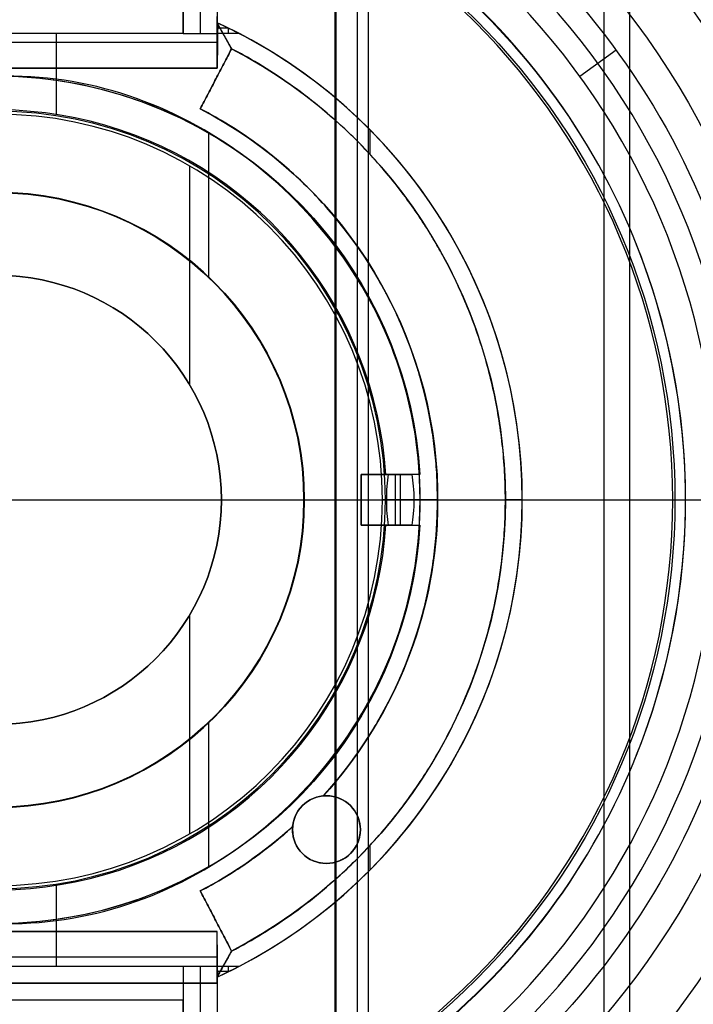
# Model space of a CAD drawing. Header units: millimetres. Extents: x -544 to 436, y -6221 to -5373.
# Tile 7 of 13: x -53 to -13, y -5721 to -5663. Entities that reach past the tile are written whole.
import ezdxf

# ---------------------------------------------------------------- set-up
doc = ezdxf.new("R2010")
doc.units = ezdxf.units.MM

msp = doc.modelspace()

# ---------------------------------------------------------------- linework, layer by layer
at = {"color": 7, "true_color": 0xffffff}
for p, q in [((-16.835, -5626.548, 43.5), (-16.835, -5755.825, 43.5)), ((-18.354, -5629.179, 40.5), (-18.354, -5753.194, 40.5)), ((-32.245, -5653.239, 105.1), (-32.245, -5729.134, 105.1)), ((-34.217, -5656.654, 200.6), (-34.217, -5725.719, 200.6)), ((-34.154, -5656.545, 199.6), (-34.154, -5725.827, 199.6)), ((-32.893, -5656.574, 51.1), (-32.893, -5725.799, 51.1)), ((-42.154, -5658.925, 236.443), (-42.154, -5663.686, 212.059)), ((-41.154, -5658.899, 236.559), (-41.154, -5664.556, 236.559)), ((-40.302, -5664.576, 220.559), (-41.154, -5663.044, 220.559)), ((-50.654, -5663.686, 212.059), (-50.654, -5668.454, 212.059)), ((-40.48, -5663.365, 215.754), (-41.134, -5663.365, 215.754)), ((-40.5, -5663.356, 215.864), (-40.5, -5663.686, 212.059)), ((-41.154, -5664.208, 240.559), (-67.154, -5664.208, 240.559)), ((-40.728, -5663.81, 223.059), (-40.728, -5663.81, 218.06)), ((-40.302, -5664.576, 217.059), (-42.149, -5668.124, 217.059)), ((-40.302, -5664.576, 223.059), (-40.302, -5664.576, 216.059)), ((-19.766, -5666.202, 52.515), (-17.619, -5664.642, 60.684)), ((-41.154, -5665.73, 220.559), (-67.154, -5665.73, 220.559)), ((-41.225, -5666.35, 218.059), (-41.225, -5666.35, 216.059)), ((-32.154, -5669.346, 223.059), (-32.154, -5670.79, 223.059)), ((-41.666, -5669.556, 108.234), (-41.666, -5678.059, 108.234)), ((-42.781, -5671.488, 144.2), (-42.781, -5684.396, 144.2)), ((-29.661, -5689.686, 215.059), (-32.654, -5689.686, 215.059)), ((-32.654, -5692.686, 214.059), (-32.654, -5689.686, 214.059)), ((-30.927, -5689.686, 218.041), (-30.927, -5689.686, 212.514)), ((-30.354, -5689.686, 213.659), (-30.354, -5692.686, 213.659)), ((-124.254, -5691.186, 2.959), (15.946, -5691.186, 2.959)), ((-124.254, -5691.186), (15.946, -5691.186)), ((-54.154, -5691.186, 40.5), (17.446, -5691.186, 40.5)), ((-54.154, -5691.186, 200.6), (-14.28, -5691.186, 200.6)), ((-40.908, -5691.186, 199.6), (-14.154, -5691.186, 199.6)), ((-40.908, -5691.186, 144.2), (-40.908, -5691.186, 199.6)), ((-40.908, -5691.186, 144.2), (-31.408, -5691.186, 144.2)), ((-36.035, -5691.186, 108.234), (-29.177, -5691.186, 108.234)), ((-36.035, -5691.186, 105.1), (-36.035, -5691.186, 108.234)), ((-36.035, -5691.186, 105.1), (-10.336, -5691.186, 105.1)), ((-36.016, -5691.186, 43.5), (-36.016, -5691.186, 51.1)), ((-36.016, -5691.186, 43.5), (20.484, -5691.186, 43.5)), ((-36.016, -5691.186, 51.1), (-13.526, -5691.186, 51.1)), ((-32.654, -5691.186, 216.059), (-32.654, -5691.186, 212.059)), ((-32.654, -5691.186, 212.059), (-23.154, -5691.186, 212.059)), ((-29.554, -5691.186, 215.259), (-31.154, -5691.186, 212.059)), ((-28.154, -5691.186, 218.059), (-30.654, -5691.186, 218.059)), ((-29.177, -5691.186, 108.234), (-29.177, -5691.186, 142.155)), ((-23.154, -5691.186, 223.059), (-24.154, -5691.186, 223.059)), ((-23.154, -5691.186, 212.059), (-23.154, -5691.186, 223.059)), ((-29.661, -5692.686, 215.059), (-32.654, -5692.686, 215.059)), ((-30.927, -5692.686, 212.514), (-30.927, -5692.686, 218.041)), ((-42.781, -5697.977, 144.2), (-42.781, -5710.885, 144.2)), ((-31.092, -5703.192, 216.059), (-31.092, -5703.192, 218.056)), ((-41.666, -5704.314, 108.234), (-41.666, -5712.817, 108.234)), ((-27.544, -5705.039, 223.059), (-27.544, -5705.039, 216.059)), ((-36.709, -5710.632, 216.059), (-36.709, -5710.632, 212.059)), ((-32.709, -5710.632, 216.059), (-32.709, -5710.632, 212.059)), ((-32.154, -5711.583, 223.059), (-32.154, -5713.027, 223.059)), ((-39.303, -5712.528, 216.059), (-39.303, -5712.528, 218.059)), ((-50.654, -5713.919, 212.059), (-50.654, -5718.686, 212.059)), ((-42.149, -5714.249, 217.059), (-40.302, -5717.797, 217.059)), ((-41.225, -5716.023, 218.059), (-41.225, -5716.023, 216.059)), ((-41.154, -5716.643, 220.559), (-67.154, -5716.643, 220.559)), ((-41.154, -5718.165, 240.559), (-67.154, -5718.165, 240.559)), ((-41.154, -5719.329, 220.559), (-40.302, -5717.797, 220.559)), ((-41.154, -5717.817, 236.559), (-41.154, -5723.471, 236.559)), ((-42.154, -5718.686, 212.059), (-42.154, -5726.091, 249.976)), ((-40.728, -5718.563, 223.059), (-40.728, -5718.563, 218.06)), ((-40.5, -5718.686, 212.059), (-40.5, -5719.017, 215.864)), ((-40.48, -5719.008, 215.754), (-41.134, -5719.008, 215.754)), ((-41.154, -5719.686, 259.559), (-67.154, -5719.686, 259.559)), ((-43.154, -5720.686, 235.059), (-65.154, -5720.686, 235.059)), ((-43.154, -5723.178, 235.059), (-43.154, -5720.686, 235.059))]:
    msp.add_line(p, q, dxfattribs=at)
for centre, radius, start, end in [((-54.154, -5691.186, 43.5), 74.638, 270, 90), ((-54.154, -5691.186, 22.269), 74.638, 270, 90), ((-54.154, -5691.186, 89.35), 73.242, 270, 90), ((-54.154, -5691.186, 20.25), 71.6, 270, 90), ((-54.154, -5691.186, 89.031), 71.211, 270, 90), ((-54.154, -5691.186), 70.1, 0, 180), ((-54.154, -5691.186, 46.475), 71.742, 0.00007, 67.5), ((-54.154, -5691.186, 245.658), 65, 270, 90), ((-54.154, -5691.186, 245.658), 64, 270, 90), ((-54.154, -5691.186, 67.1), 53.582, 270, 90), ((-54.154, -5691.186, 65.596), 53.582, 270, 90), ((-54.154, -5691.186, 67.1), 52.091, 270, 90), ((-54.154, -5691.186, 77.6), 52.091, 270, 90), ((-54.154, -5691.186, 105.1), 43.818, 270, 90), ((-54.154, -5691.186, 52.515), 42.506, 270, 90), ((-54.154, -5691.186, 200.6), 39.874, 270, 90), ((-54.154, -5691.186, 51.1), 40.628, 30, 60), ((-54.154, -5691.186, 223.059), 31, 294.79386, 65.20614), ((-54.154, -5691.186, 217.559), 31, 295.50814, 64.49186), ((-54.154, -5691.186, 212.059), 31, 297.48933, 62.51067), ((-54.154, -5691.186, 108.234), 24.977, 270, 90), ((-54.154, -5691.186, 125.195), 24.977, 270, 90), ((-54.154, -5691.186, 212.059), 23, 3.73934, 144.05867), ((-54.154, -5691.186, 144.208), 22.924, 270, 90), ((-54.154, -5691.186, 217.067), 26, 317.83487, 62.5), ((-54.154, -5691.186, 144.2), 22.746, 270, 90), ((-54.154, -5691.186, 43.5), 18.138, 270, 90), ((-54.154, -5691.186, 47.3), 18.138, 270, 90), ((-54.154, -5691.186, 105.1), 18.119, 270, 90), ((-54.154, -5691.186, 106.667), 18.119, 270, 90), ((-54.154, -5691.186, 51.1), 40.628, 338.09386, 21.90614), ((-54.154, -5691.186, 144.2), 13.246, 270, 90), ((-54.154, -5691.186, 171.9), 13.246, 270, 90), ((-54.154, -5691.186, 67.912), 70.942, 276.80187, 9.32333), ((-54.154, -5691.186, 68.662), 73.242, 274.03302, 7.2718), ((-54.154, -5691.186), 70.1, 180, 0), ((-54.154, -5691.186, 46.475), 71.742, 292.5, 359.99993), ((-54.154, -5691.186, 212.059), 23, 215.94133, 356.26066), ((-34.709, -5710.632, 212.059), 2, 90, 270), ((-34.709, -5710.632, 212.059), 2, 270, 90), ((-54.154, -5691.186, 217.059), 26, 297.5, 312.16513), ((-54.154, -5691.186, 51.1), 40.628, 300, 330)]:
    msp.add_arc(centre, radius, start, end, dxfattribs=at)
at = {"color": 7, "true_color": 0xffffff, "extrusion": (0, 0, -1)}
for centre, radius, start, end in [((54.154, -5691.186, -40.5), 71.6, 90, 270), ((54.154, -5691.186), 71.6, 90, 270), ((54.154, -5691.186, -89.35), 70.942, 90, 270), ((54.154, -5691.186, -46.475), 70.942, 90, 270), ((54.154, -5691.186, -2.959), 70.1, 0, 180), ((54.154, -5691.186, -1.48), 70.1, 0, 180), ((54.154, -5691.186, -259.6), 65, 90, 270), ((54.154, -5691.186, -259.6), 64, 90, 270), ((54.154, -5691.186, -88.1), 52.091, 90, 270), ((54.154, -5691.186, -62.1), 47.035, 90, 270), ((54.154, -5691.186, -199.6), 40, 90, 270), ((54.154, -5691.186, -218.059), 25, 32.68364, 176.56019), ((54.154, -5691.186, -223.059), 30, 117.5, 242.5), ((54.154, -5691.186, -219.559), 30, 117.5, 242.5), ((54.154, -5691.186, -51.1), 18.138, 90, 270), ((54.154, -5691.186, -108.234), 18.119, 90, 270), ((54.154, -5691.186, -199.6), 13.246, 90, 270), ((54.154, -5691.186, -2.959), 70.1, 180, 0), ((54.154, -5691.186, -1.48), 70.1, 180, 0), ((54.154, -5691.186, -218.059), 25, 183.43981, 327.31636), ((34.709, -5710.632, -215.059), 2, 270, 90), ((34.709, -5710.632, -218.059), 2, 4.98794, 85.01206), ((34.709, -5710.632, -216.059), 2, 85.01206, 90), ((34.709, -5710.632, -214.059), 2, 90, 270), ((54.154, -5691.186, -218.059), 26, 227.83487, 242.5)]:
    msp.add_arc(centre, radius, start, end, dxfattribs=at)
at = {"color": 7, "true_color": 0xffffff, "extrusion": (0.112476, -0.194813, -0.97437)}
for centre in [(-2890.147, 4791.772, 1035.554), (-2890.147, 4791.772, 1039.147)]:
    msp.add_arc(centre, 53.78, 300.94561, 59.05439, dxfattribs=at)
at = {"color": 7, "true_color": 0xffffff, "extrusion": (-0.112476, 0.194813, 0.97437)}
msp.add_arc((2890.147, 4791.772, -1041.054), 53.78, 120.94561, 239.05439, dxfattribs=at)
at = {"color": 7, "true_color": 0xffffff, "extrusion": (0.000749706, 0.00144, -0.999999)}
msp.add_arc((54, -5690.885, -226.254), 26.021, 117.50003, 176.70323, dxfattribs=at)
at = {"color": 7, "true_color": 0xffffff, "extrusion": (0, 1, 0)}
for centre, radius, start, end in [((30.654, 216.059, -5689.686), 2, 0, 90), ((30.654, 216.059, -5691.186), 2, 0, 90), ((39.154, 218.059, -5691.186), 10, 196.2602, 216.8699), ((30.654, 216.059, -5692.686), 2, 0, 90)]:
    msp.add_arc(centre, radius, start, end, dxfattribs=at)
at = {"color": 7, "true_color": 0xffffff, "extrusion": (-7.17402e-08, 1, 5.24613e-08)}
msp.add_arc((39.194, 218.065, -5689.686), 9.996, 215.42502, 216.92854, dxfattribs=at)
at = {"color": 7, "true_color": 0xffffff, "extrusion": (0, -1, 0)}
for centre, radius, start, end in [((-31.23, 142.155, 5691.186), 2.052, 0, 94.99119), ((-13.526, 53.053, 5691.186), 1.953, 270, 343.99299)]:
    msp.add_arc(centre, radius, start, end, dxfattribs=at)
at = {"color": 7, "true_color": 0xffffff, "extrusion": (0.002653, -0.002403, -0.999994)}
msp.add_arc((53.61, -5691.663, -204.434), 26.047, 183.32086, 222.16495, dxfattribs=at)
at = {"color": 7, "true_color": 0xffffff, "extrusion": (-7.08358e-08, -1, 5.17978e-08)}
msp.add_arc((-39.193, 218.065, 5692.686), 9.996, 323.07146, 324.57498, dxfattribs=at)
at = {"color": 7, "true_color": 0xffffff}
for points, degree in [([(-54.154, -5765.824, 1.038), (-44.345, -5765.923, 1.038), (-24.867, -5761.893, 1.038), (0.002, -5745.35, 1.038), (16.596, -5720.49, 1.038), (22.428, -5691.186, 1.038), (16.596, -5661.883, 1.038), (0.002, -5637.023, 1.038), (-24.867, -5620.48, 1.038), (-44.345, -5616.45, 1.038), (-54.154, -5616.549, 1.038)], 3), ([(-54.154, -5764.429, 47.975), (-44.528, -5764.525, 47.975), (-25.414, -5760.571, 47.975), (-1.011, -5744.337, 47.975), (15.273, -5719.942, 47.975), (20.996, -5691.186, 47.975), (15.273, -5662.431, 47.975), (-1.011, -5638.036, 47.975), (-25.414, -5621.802, 47.975), (-44.528, -5617.848, 47.975), (-54.154, -5617.944, 47.975)], 3), ([(-26.699, -5757.468, 46.475), (-18.035, -5753.849, 46.475), (-2.099, -5743.248, 46.475), (13.851, -5719.353, 46.475), (19.457, -5691.186, 46.475), (13.851, -5663.02, 46.475), (-2.099, -5639.124, 46.475), (-18.035, -5628.524, 46.475), (-26.699, -5624.905, 46.475)], 3), ([(-54.154, -5756.186, 231.716), (-45.611, -5756.272, 231.716), (-28.649, -5752.762, 231.716), (-6.991, -5738.356, 231.716), (7.46, -5716.706, 231.716), (12.539, -5691.186, 231.716), (7.46, -5665.667, 231.716), (-6.991, -5644.017, 231.716), (-28.649, -5629.611, 231.716), (-45.611, -5626.101, 231.716), (-54.154, -5626.186, 231.716)], 3), ([(-54.154, -5755.186, 231.716), (-45.743, -5755.271, 231.716), (-29.041, -5751.815, 231.716), (-7.717, -5737.63, 231.716), (6.512, -5716.313, 231.716), (11.513, -5691.186, 231.716), (6.512, -5666.06, 231.716), (-7.717, -5644.743, 231.716), (-29.041, -5630.558, 231.716), (-45.743, -5627.102, 231.716), (-54.154, -5627.186, 231.716)], 3), ([(-54.154, -5744.768, 64.091), (-46.084, -5744.885, 64.091), (-30.138, -5741.056, 64.091), (-10.825, -5725.75, 64.091), (-0.134, -5703.512, 64.091), (-0.134, -5678.861, 64.091), (-10.825, -5656.623, 64.091), (-30.138, -5641.317, 64.091), (-46.084, -5637.487, 64.091), (-54.154, -5637.604, 64.091)], 3), ([(-25.989, -5759.184), (-17.1, -5755.472), (-0.751, -5744.596), (15.612, -5720.082), (21.363, -5691.186), (15.612, -5662.291), (4.703, -5645.948), (-2.111, -5639.143)], 3), ([(-54.154, -5741.391, 103.064), (-46.592, -5741.501, 103.064), (-31.652, -5737.912, 103.064), (-13.556, -5723.571, 103.064), (-3.539, -5702.735, 103.064), (-3.539, -5679.638, 103.064), (-13.556, -5658.802, 103.064), (-31.652, -5644.46, 103.064), (-46.592, -5640.872, 103.064), (-54.154, -5640.982, 103.064)], 3), ([(-31.77, -5737.668, 62.1), (-24.832, -5734.29, 62.1), (-12.435, -5724.465, 62.1), (-2.141, -5703.054, 62.1), (-2.141, -5679.319, 62.1), (-12.435, -5657.908, 62.1), (-24.832, -5648.083, 62.1), (-31.77, -5644.705, 62.1)], 3), ([(-54.154, -5646.025, 60.689), (-46.174, -5645.848, 60.689), (-30.565, -5650.329, 60.689), (-13.201, -5667.53, 60.689), (-6.888, -5691.186, 60.689), (-13.201, -5714.843, 60.689), (-30.565, -5732.044, 60.689), (-46.174, -5736.525, 60.689), (-54.154, -5736.348, 60.689)], 3), ([(-33.84, -5726.372, 51.1), (-27.726, -5722.785, 51.1), (-17.312, -5712.469, 51.1), (-11.633, -5691.186, 51.1), (-17.312, -5669.904, 51.1), (-27.726, -5659.588, 51.1), (-33.84, -5656.001, 51.1)], 3), ([(-43.154, -5663.686, 212.059), (-43.154, -5658.925, 236.443)], 1), ([(-41.154, -5658.925, 236.443), (-41.154, -5663.686, 212.059)], 1), ([(-43.154, -5659.686, 258.059), (-43.154, -5663.686, 212.059)], 1), ([(-41.154, -5665.73, 223.059), (-41.154, -5662.686, 258.059)], 1), ([(-41.121, -5663.161, 218.061), (-41.154, -5663.044, 219.448)], 1), ([(-40.302, -5664.576, 223.059), (-41.154, -5663.044, 223.059)], 1), ([(-41.154, -5663.044, 223.059), (-41.154, -5663.044, 219.448)], 1), ([(-43.154, -5663.686, 212.059), (-65.154, -5663.686, 212.059)], 1), ([(-43.154, -5663.686, 212.059), (-41.154, -5663.686, 212.059)], 1), ([(-41.154, -5663.686, 212.059), (-41.121, -5663.161, 218.061)], 1), ([(-41.121, -5663.161, 218.061), (-41.154, -5665.73, 218.059)], 1), ([(-39.845, -5663.686, 212.059), (-41.154, -5663.686, 212.059)], 1), ([(-41.121, -5663.161, 218.061), (-40.302, -5664.576, 218.059)], 1), ([(-40.302, -5664.576, 218.059), (-42.149, -5668.124, 218.059)], 1), ([(-42.149, -5668.124, 216.059), (-40.302, -5664.576, 216.059)], 1), ([(-40.302, -5664.576, 218.059), (-40.302, -5664.576, 223.059)], 1), ([(-40.302, -5664.576, 216.059), (-40.302, -5664.576, 218.059)], 1), ([(-67.154, -5665.73, 218.059), (-41.154, -5665.73, 218.059)], 1), ([(-41.154, -5665.73, 223.059), (-67.154, -5665.73, 223.059)], 1), ([(-41.154, -5665.73, 218.059), (-41.154, -5665.73, 223.059)], 1), ([(-54.154, -5716.163, 142.155), (-48.788, -5716.348, 142.155), (-38.539, -5712.679, 142.155), (-28.772, -5699.459, 142.155), (-28.772, -5682.914, 142.155), (-38.539, -5669.693, 142.155), (-48.788, -5666.025, 142.155), (-54.154, -5666.21, 142.155)], 3), ([(-42.149, -5668.124, 216.059), (-42.149, -5668.124, 218.059)], 1), ([(-31.203, -5689.686, 212.059), (-32.654, -5689.686, 212.059)], 1), ([(-32.654, -5689.686, 212.059), (-32.654, -5689.686, 216.059)], 1), ([(-32.654, -5692.686, 216.059), (-32.654, -5689.686, 216.059)], 1), ([(-32.654, -5689.686, 212.059), (-32.654, -5692.686, 212.059)], 1), ([(-31.048, -5689.686, 212.271), (-29.672, -5689.686, 215.024)], 1), ([(-29.199, -5689.686, 218.059), (-30.654, -5689.686, 218.059)], 1), ([(-30.654, -5689.686, 218.059), (-30.654, -5692.686, 218.059)], 1), ([(-28.154, -5691.186, 218.059), (-28.186, -5689.709, 218.039)], 1), ([(-28.186, -5692.664, 218.039), (-28.154, -5691.186, 218.059)], 1), ([(-32.654, -5692.686, 212.059), (-32.654, -5692.686, 216.059)], 1), ([(-32.654, -5692.686, 212.059), (-31.203, -5692.686, 212.059)], 1), ([(-29.672, -5692.686, 215.024), (-31.048, -5692.686, 212.271)], 1), ([(-30.654, -5692.686, 218.059), (-29.199, -5692.686, 218.059)], 1), ([(-34.883, -5708.639, 218.059), (-34.883, -5708.639, 216.059)], 1), ([(-34.709, -5708.632, 212.059), (-34.709, -5708.632, 216.059)], 1), ([(-36.701, -5710.458, 216.059), (-36.701, -5710.458, 218.059)], 1), ([(-34.709, -5712.632, 216.059), (-34.709, -5712.632, 212.059)], 1), ([(-40.302, -5717.797, 216.059), (-42.149, -5714.249, 216.059)], 1), ([(-42.149, -5714.249, 216.059), (-42.149, -5714.249, 218.059)], 1), ([(-42.149, -5714.249, 218.059), (-40.302, -5717.797, 218.059)], 1), ([(-41.154, -5716.643, 218.059), (-67.154, -5716.643, 218.059)], 1), ([(-67.154, -5716.643, 223.059), (-41.154, -5716.643, 223.059)], 1), ([(-41.154, -5716.643, 223.059), (-41.154, -5716.643, 218.059)], 1), ([(-41.154, -5719.686, 258.059), (-41.154, -5716.643, 223.059)], 1), ([(-41.121, -5719.212, 218.061), (-41.154, -5716.643, 218.059)], 1), ([(-40.302, -5717.797, 223.059), (-41.154, -5719.329, 223.059)], 1), ([(-40.302, -5717.797, 218.059), (-41.121, -5719.212, 218.061)], 1), ([(-40.302, -5717.797, 218.059), (-40.302, -5717.797, 216.059)], 1), ([(-40.302, -5717.797, 223.059), (-40.302, -5717.797, 218.059)], 1), ([(-65.154, -5718.686, 212.059), (-43.154, -5718.686, 212.059)], 1), ([(-43.154, -5718.686, 212.059), (-43.154, -5722.686, 258.059)], 1), ([(-43.154, -5718.686, 212.059), (-43.154, -5726.091, 249.976)], 1), ([(-43.154, -5718.686, 212.059), (-41.154, -5718.686, 212.059)], 1), ([(-41.121, -5719.212, 218.061), (-41.154, -5718.686, 212.059)], 1), ([(-41.154, -5718.686, 212.059), (-39.845, -5718.686, 212.059)], 1), ([(-41.154, -5718.686, 212.059), (-41.154, -5726.091, 249.976)], 1), ([(-41.121, -5719.212, 218.061), (-41.154, -5719.329, 219.448)], 1), ([(-41.154, -5719.329, 223.059), (-41.154, -5719.329, 219.448)], 1), ([(-67.154, -5719.686, 258.059), (-41.154, -5719.686, 258.059)], 1), ([(-67.154, -5719.686, 261.059), (-41.154, -5719.686, 261.059)], 1), ([(-41.154, -5719.686, 261.059), (-41.154, -5719.686, 258.059)], 1), ([(-41.154, -5719.686, 261.059), (-41.154, -5745.686, 261.059)], 1)]:
    msp.add_open_spline(points, degree=degree, dxfattribs=at)
for points, weights, knots in [([(11.61, -5723.429, 83.889), (28.796, -5688.375, 78.864), (9.276, -5654.565, 69.851), (-11.116, -5619.246, 60.436), (-51.88, -5617.979, 55.477)], [0.861638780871, 0.819142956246, 1, 0.812581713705, 0.865016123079], [-162.369697, -162.369697, -162.369697, -82.939938, -82.939938, 0, 0, 0]), ([(-48.776, -5618.142, 48.146), (-10.11, -5620.989, 53.178), (9.276, -5654.565, 62.129), (29.815, -5690.14, 71.613), (10.169, -5726.215, 76.558)], [0.861164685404, 0.820167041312, 1, 0.811482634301, 0.865639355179], [-162.420204, -162.420204, -162.420204, -83.533367, -83.533367, 0, 0, 0]), ([(-54.154, -5762.631, 88.605), (17.29, -5762.631, 88.605), (17.29, -5691.186, 88.605), (17.29, -5619.742, 88.605), (-54.154, -5619.742, 88.605)], [1, 0.707106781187, 1, 0.707106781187, 1], [0, 0, 0, 111.431436, 111.431436, 222.862872, 222.862872, 222.862872]), ([(-54.154, -5620.244, 55.667), (-13.195, -5620.244, 60.395), (7.284, -5655.715, 69.851), (27.35, -5690.47, 79.116), (7.898, -5725.572, 83.889)], [0.868347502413, 0.807007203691, 1, 0.810165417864, 0.866408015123], [-164.867757, -164.867757, -164.867757, -81.6011, -81.6011, 0, 0, 0]), ([(6.167, -5728.526, 76.558), (28.495, -5692.455, 71.923), (7.284, -5655.715, 62.129), (-12.632, -5621.22, 52.933), (-52.453, -5620.264, 48.146)], [0.872072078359, 0.801476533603, 1, 0.811314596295, 0.865736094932], [-167.212828, -167.212828, -167.212828, -80.998221, -80.998221, 0, 0, 0]), ([(-54.154, -5749.2, 211.366), (3.859, -5749.2, 211.366), (3.859, -5691.186, 211.366), (3.859, -5633.173, 211.366), (-54.154, -5633.173, 211.366)], [0.894552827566, 0.632544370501, 0.894552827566, 0.632544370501, 0.894552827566], [0, 0, 0, 130, 130, 260, 260, 260]), ([(-54.154, -5748.449, 212.03), (3.108, -5748.449, 212.03), (3.108, -5691.186, 212.03), (3.108, -5633.924, 212.03), (-54.154, -5633.924, 212.03)], [0.895143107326, 0.632961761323, 0.895143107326, 0.632961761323, 0.895143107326], [0, 0, 0, 128, 128, 256, 256, 256])]:
    msp.add_rational_spline(points, weights, degree=2, knots=knots, dxfattribs=at)
for points, weights in [([(-41.154, -5663.044, 219.448), (-40.492, -5663.35, 215.931), (-39.845, -5663.686, 212.059)], [0.880652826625, 0.876976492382, 0.873798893]), ([(-14.28, -5691.186, 200.6), (9.846, -5691.186, 206.805), (9.846, -5691.186, 231.716)], [1, 0.790286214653, 1]), ([(-14.154, -5691.186, 199.6), (10.846, -5691.186, 205.928), (10.846, -5691.186, 231.716)], [1, 0.789105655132, 1]), ([(-41.154, -5719.329, 219.448), (-40.492, -5719.023, 215.931), (-39.845, -5718.686, 212.059)], [0.880652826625, 0.876976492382, 0.873798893])]:
    msp.add_rational_spline(points, weights, degree=2, dxfattribs=at)
for points, knots in [([(-40.302, -5717.797, 216.059), (-39.682, -5717.474, 216.059), (-39.075, -5717.131, 216.059), (-38.482, -5716.768, 216.059), (-37.849, -5716.38, 216.059), (-37.231, -5715.969, 216.059), (-36.631, -5715.537, 216.059), (-35.971, -5715.062, 216.059), (-35.331, -5714.561, 216.059), (-34.714, -5714.035, 216.059), (-33.984, -5713.415, 216.059), (-33.286, -5712.76, 216.059), (-32.621, -5712.074, 216.059), (-31.814, -5711.243, 216.059), (-31.055, -5710.364, 216.059), (-30.35, -5709.444, 216.059), (-30.019, -5709.013, 216.059), (-29.7, -5708.572, 216.059), (-29.392, -5708.123, 216.059), (-29.094, -5707.688, 216.059), (-28.808, -5707.244, 216.059), (-28.533, -5706.793, 216.059), (-28.5, -5706.739, 216.059), (-28.467, -5706.684, 216.059), (-28.435, -5706.63, 216.059), (-28.155, -5706.164, 216.059), (-27.887, -5705.69, 216.059), (-27.633, -5705.209, 216.059), (-27.379, -5704.728, 216.059), (-27.137, -5704.24, 216.059), (-26.91, -5703.746, 216.059), (-26.682, -5703.251, 216.059), (-26.467, -5702.751, 216.059), (-26.267, -5702.245, 216.059), (-26.066, -5701.739, 216.059), (-25.879, -5701.228, 216.059), (-25.707, -5700.712, 216.059), (-25.534, -5700.196, 216.059), (-25.375, -5699.675, 216.059), (-25.231, -5699.151, 216.059), (-25.086, -5698.626, 216.059), (-24.956, -5698.098, 216.059), (-24.84, -5697.566, 216.059), (-24.725, -5697.035, 216.059), (-24.623, -5696.5, 216.059), (-24.537, -5695.963, 216.059), (-24.45, -5695.426, 216.059), (-24.378, -5694.887, 216.059), (-24.321, -5694.346, 216.059), (-24.264, -5693.805, 216.059), (-24.221, -5693.263, 216.059), (-24.193, -5692.72, 216.059), (-24.175, -5692.364, 216.059), (-24.163, -5692.008, 216.059), (-24.158, -5691.653, 216.059), (-24.155, -5691.504, 216.059), (-24.154, -5691.355, 216.059), (-24.154, -5691.207, 216.059), (-24.154, -5691.126, 216.059), (-24.154, -5691.046, 216.059), (-24.155, -5690.965, 216.059), (-24.159, -5690.422, 216.059), (-24.178, -5689.879, 216.059), (-24.211, -5689.336, 216.059), (-24.245, -5688.794, 216.059), (-24.293, -5688.252, 216.059), (-24.356, -5687.712, 216.059), (-24.419, -5687.172, 216.059), (-24.497, -5686.633, 216.059), (-24.589, -5686.097, 216.059), (-24.681, -5685.562, 216.059), (-24.788, -5685.028, 216.059), (-24.909, -5684.498, 216.059), (-25.031, -5683.967, 216.059), (-25.166, -5683.44, 216.059), (-25.316, -5682.917, 216.059), (-25.466, -5682.394, 216.059), (-25.63, -5681.876, 216.059), (-25.809, -5681.361, 216.059), (-25.987, -5680.847, 216.059), (-26.179, -5680.338, 216.059), (-26.385, -5679.834, 216.059), (-26.591, -5679.331, 216.059), (-26.81, -5678.833, 216.059), (-27.043, -5678.341, 216.059), (-27.276, -5677.849, 216.059), (-27.523, -5677.364, 216.059), (-27.782, -5676.885, 216.059), (-27.959, -5676.559, 216.059), (-28.142, -5676.236, 216.059), (-28.331, -5675.916, 216.059), (-28.384, -5675.826, 216.059), (-28.438, -5675.737, 216.059), (-28.492, -5675.648, 216.059), (-28.529, -5675.587, 216.059), (-28.566, -5675.526, 216.059), (-28.603, -5675.465, 216.059), (-29.056, -5674.729, 216.059), (-29.541, -5674.013, 216.059), (-30.054, -5673.321, 216.059), (-30.689, -5672.464, 216.059), (-31.369, -5671.643, 216.059), (-32.09, -5670.859, 216.059), (-32.697, -5670.201, 216.059), (-33.333, -5669.57, 216.059), (-33.997, -5668.967, 216.059), (-34.583, -5668.435, 216.059), (-35.192, -5667.926, 216.059), (-35.82, -5667.441, 216.059), (-36.403, -5666.991, 216.059), (-37.003, -5666.562, 216.059), (-37.619, -5666.154, 216.059), (-38.19, -5665.778, 216.059), (-38.774, -5665.42, 216.059), (-39.371, -5665.081, 216.059), (-39.678, -5664.908, 216.059), (-39.988, -5664.739, 216.059), (-40.302, -5664.576, 216.059)], [-65.463418, -65.463418, -65.463418, -65.463418, -63.372488, -63.372488, -63.372488, -61.148519, -61.148519, -61.148519, -58.711653, -58.711653, -58.711653, -55.841188, -55.841188, -55.841188, -52.362414, -52.362414, -52.362414, -50.730298, -50.730298, -50.730298, -49.146231, -49.146231, -49.146231, -48.956267, -48.956267, -48.956267, -47.323908, -47.323908, -47.323908, -45.691365, -45.691365, -45.691365, -44.058727, -44.058727, -44.058727, -42.426088, -42.426088, -42.426088, -40.793538, -40.793538, -40.793538, -39.161169, -39.161169, -39.161169, -37.529074, -37.529074, -37.529074, -35.897345, -35.897345, -35.897345, -34.266076, -34.266076, -34.266076, -33.197697, -33.197697, -33.197697, -32.751767, -32.751767, -32.751767, -32.510432, -32.510432, -32.510432, -30.879891, -30.879891, -30.879891, -29.248792, -29.248792, -29.248792, -27.617227, -27.617227, -27.617227, -25.985291, -25.985291, -25.985291, -24.353108, -24.353108, -24.353108, -22.720679, -22.720679, -22.720679, -21.088104, -21.088104, -21.088104, -19.45548, -19.45548, -19.45548, -17.822907, -17.822907, -17.822907, -16.708526, -16.708526, -16.708526, -16.395651, -16.395651, -16.395651, -16.182299, -16.182299, -16.182299, -13.59117, -13.59117, -13.59117, -10.393787, -10.393787, -10.393787, -7.706222, -7.706222, -7.706222, -5.326581, -5.326581, -5.326581, -3.113952, -3.113952, -3.113952, -1.05886, -1.05886, -1.05886, 0, 0, 0, 0]), ([(-34.883, -5708.639, 216.059), (-34.607, -5708.335, 216.059), (-34.34, -5708.026, 216.059), (-34.081, -5707.712, 216.059), (-33.789, -5707.356, 216.059), (-33.507, -5706.994, 216.059), (-33.236, -5706.627, 216.059), (-32.957, -5706.25, 216.059), (-32.69, -5705.867, 216.059), (-32.434, -5705.478, 216.059), (-32.174, -5705.083, 216.059), (-31.926, -5704.682, 216.059), (-31.69, -5704.277, 216.059), (-31.447, -5703.86, 216.059), (-31.216, -5703.437, 216.059), (-30.998, -5703.01, 216.059), (-30.776, -5702.576, 216.059), (-30.568, -5702.137, 216.059), (-30.371, -5701.693, 216.059), (-30.173, -5701.243, 216.059), (-29.987, -5700.789, 216.059), (-29.815, -5700.33, 216.059), (-29.641, -5699.867, 216.059), (-29.481, -5699.4, 216.059), (-29.334, -5698.929, 216.059), (-29.186, -5698.456, 216.059), (-29.052, -5697.98, 216.059), (-28.932, -5697.499, 216.059), (-28.813, -5697.021, 216.059), (-28.706, -5696.54, 216.059), (-28.614, -5696.055, 216.059), (-28.523, -5695.575, 216.059), (-28.444, -5695.092, 216.059), (-28.38, -5694.606, 216.059), (-28.369, -5694.523, 216.059), (-28.358, -5694.44, 216.059), (-28.348, -5694.357, 216.059), (-28.338, -5694.273, 216.059), (-28.328, -5694.188, 216.059), (-28.318, -5694.103, 216.059), (-28.299, -5693.931, 216.059), (-28.281, -5693.758, 216.059), (-28.265, -5693.585, 216.059), (-28.231, -5693.216, 216.059), (-28.204, -5692.845, 216.059), (-28.186, -5692.474, 216.059), (-28.163, -5692.02, 216.059), (-28.153, -5691.564, 216.059), (-28.154, -5691.108, 216.059), (-28.156, -5690.652, 216.059), (-28.169, -5690.196, 216.059), (-28.194, -5689.74, 216.059), (-28.22, -5689.283, 216.059), (-28.257, -5688.826, 216.059), (-28.307, -5688.371, 216.059), (-28.356, -5687.917, 216.059), (-28.418, -5687.464, 216.059), (-28.491, -5687.014, 216.059), (-28.564, -5686.563, 216.059), (-28.649, -5686.115, 216.059), (-28.746, -5685.669, 216.059), (-28.843, -5685.223, 216.059), (-28.952, -5684.779, 216.059), (-29.072, -5684.339, 216.059), (-29.192, -5683.899, 216.059), (-29.324, -5683.462, 216.059), (-29.467, -5683.029, 216.059), (-29.61, -5682.596, 216.059), (-29.764, -5682.167, 216.059), (-29.93, -5681.743, 216.059), (-30.095, -5681.318, 216.059), (-30.272, -5680.898, 216.059), (-30.459, -5680.483, 216.059), (-30.647, -5680.068, 216.059), (-30.845, -5679.659, 216.059), (-31.053, -5679.255, 216.059), (-31.079, -5679.205, 216.059), (-31.106, -5679.154, 216.059), (-31.132, -5679.104, 216.059), (-31.175, -5679.022, 216.059), (-31.219, -5678.939, 216.059), (-31.263, -5678.858, 216.059), (-31.425, -5678.557, 216.059), (-31.593, -5678.259, 216.059), (-31.766, -5677.965, 216.059), (-32.016, -5677.542, 216.059), (-32.278, -5677.127, 216.059), (-32.551, -5676.72, 216.059), (-32.826, -5676.309, 216.059), (-33.112, -5675.906, 216.059), (-33.41, -5675.512, 216.059), (-33.709, -5675.117, 216.059), (-34.019, -5674.73, 216.059), (-34.34, -5674.352, 216.059), (-34.659, -5673.976, 216.059), (-34.99, -5673.608, 216.059), (-35.332, -5673.25, 216.059), (-35.67, -5672.895, 216.059), (-36.019, -5672.549, 216.059), (-36.378, -5672.213, 216.059), (-36.732, -5671.881, 216.059), (-37.096, -5671.559, 216.059), (-37.47, -5671.246, 216.059), (-37.838, -5670.938, 216.059), (-38.215, -5670.64, 216.059), (-38.601, -5670.351, 216.059), (-38.981, -5670.068, 216.059), (-39.369, -5669.794, 216.059), (-39.766, -5669.53, 216.059), (-40.151, -5669.275, 216.059), (-40.544, -5669.028, 216.059), (-40.946, -5668.791, 216.059), (-41.339, -5668.56, 216.059), (-41.74, -5668.337, 216.059), (-42.149, -5668.124, 216.059)], [0, 0, 0, 0, 1.225955, 1.225955, 1.225955, 2.601747, 2.601747, 2.601747, 4.002921, 4.002921, 4.002921, 5.416539, 5.416539, 5.416539, 6.86019, 6.86019, 6.86019, 8.319227, 8.319227, 8.319227, 9.791584, 9.791584, 9.791584, 11.273695, 11.273695, 11.273695, 12.759195, 12.759195, 12.759195, 14.238645, 14.238645, 14.238645, 15.706838, 15.706838, 15.706838, 15.957133, 15.957133, 15.957133, 16.212902, 16.212902, 16.212902, 16.734134, 16.734134, 16.734134, 17.847471, 17.847471, 17.847471, 19.214778, 19.214778, 19.214778, 20.583244, 20.583244, 20.583244, 21.957952, 21.957952, 21.957952, 23.327302, 23.327302, 23.327302, 24.696761, 24.696761, 24.696761, 26.065969, 26.065969, 26.065969, 27.434563, 27.434563, 27.434563, 28.802181, 28.802181, 28.802181, 30.168461, 30.168461, 30.168461, 31.533037, 31.533037, 31.533037, 31.703607, 31.703607, 31.703607, 31.982586, 31.982586, 31.982586, 33.007101, 33.007101, 33.007101, 34.479578, 34.479578, 34.479578, 35.96241, 35.96241, 35.96241, 37.448986, 37.448986, 37.448986, 38.932174, 38.932174, 38.932174, 40.405693, 40.405693, 40.405693, 41.865061, 41.865061, 41.865061, 43.307814, 43.307814, 43.307814, 44.733188, 44.733188, 44.733188, 46.12532, 46.12532, 46.12532, 47.501141, 47.501141, 47.501141, 47.501141]), ([(-31.154, -5691.186, 212.059), (-31.154, -5690.933, 212.059), (-31.145, -5690.656, 212.077), (-31.108, -5690.142, 212.152), (-31.082, -5689.903, 212.205), (-31.048, -5689.686, 212.271)], [1.52706, 1.52706, 1.52706, 1.52706, 2.335806, 2.335806, 3.054119, 3.054119, 3.054119, 3.054119]), ([(-29.672, -5689.686, 215.024), (-29.636, -5689.899, 215.096), (-29.607, -5690.133, 215.154), (-29.564, -5690.648, 215.239), (-29.554, -5690.929, 215.259), (-29.554, -5691.186, 215.259)], [0, 0, 0, 0, 0.71084, 0.71084, 1.533204, 1.533204, 1.533204, 1.533204]), ([(-29.199, -5689.686, 218.059), (-29.199, -5689.686, 217.751), (-29.214, -5689.686, 217.429), (-29.277, -5689.686, 216.773), (-29.326, -5689.686, 216.44), (-29.457, -5689.686, 215.781), (-29.54, -5689.686, 215.454), (-29.648, -5689.686, 215.101), (-29.66, -5689.686, 215.062), (-29.672, -5689.686, 215.024)], [0, 0, 0, 0, 0.988151, 0.988151, 1.976303, 1.976303, 2.964454, 2.964454, 3.085564, 3.085564, 3.085564, 3.085564]), ([(-28.186, -5689.709, 218.039), (-28.174, -5689.952, 218.056), (-28.165, -5690.194, 218.066), (-28.16, -5690.436, 218.07), (-28.154, -5690.686, 218.074), (-28.152, -5690.936, 218.07), (-28.154, -5691.186, 218.059)], [0, 0, 0, 0, 0.7284, 0.7284, 0.7284, 1.479415, 1.479415, 1.479415, 1.479415]), ([(-31.048, -5692.686, 212.271), (-31.082, -5692.47, 212.205), (-31.108, -5692.231, 212.152), (-31.145, -5691.716, 212.077), (-31.154, -5691.439, 212.059), (-31.154, -5691.186, 212.059)], [0, 0, 0, 0, 0.718313, 0.718313, 1.52706, 1.52706, 1.52706, 1.52706]), ([(-29.554, -5691.186, 215.259), (-29.554, -5691.444, 215.259), (-29.564, -5691.725, 215.239), (-29.607, -5692.239, 215.154), (-29.636, -5692.474, 215.096), (-29.672, -5692.686, 215.024)], [1.533204, 1.533204, 1.533204, 1.533204, 2.355567, 2.355567, 3.066407, 3.066407, 3.066407, 3.066407]), ([(-28.154, -5691.186, 218.059), (-28.152, -5691.437, 218.07), (-28.154, -5691.687, 218.074), (-28.16, -5691.937, 218.07), (-28.165, -5692.179, 218.066), (-28.174, -5692.421, 218.056), (-28.186, -5692.664, 218.039)], [0, 0, 0, 0, 0.751015, 0.751015, 0.751015, 1.479415, 1.479415, 1.479415, 1.479415]), ([(-29.672, -5692.686, 215.024), (-29.66, -5692.686, 215.062), (-29.648, -5692.686, 215.101), (-29.54, -5692.686, 215.454), (-29.457, -5692.686, 215.781), (-29.326, -5692.686, 216.44), (-29.277, -5692.686, 216.773), (-29.214, -5692.686, 217.429), (-29.199, -5692.686, 217.751), (-29.199, -5692.686, 218.059)], [0, 0, 0, 0, 0.121111, 0.121111, 1.109262, 1.109262, 2.097413, 2.097413, 3.085564, 3.085564, 3.085564, 3.085564]), ([(-34.709, -5708.632, 216.059), (-34.642, -5708.632, 216.059), (-34.576, -5708.635, 216.059), (-34.511, -5708.642, 216.059), (-34.446, -5708.648, 216.059), (-34.381, -5708.658, 216.059), (-34.317, -5708.671, 216.059), (-34.253, -5708.683, 216.059), (-34.19, -5708.699, 216.059), (-34.129, -5708.718, 216.059), (-34.067, -5708.736, 216.059), (-34.007, -5708.758, 216.059), (-33.948, -5708.782, 216.059), (-33.889, -5708.806, 216.059), (-33.832, -5708.833, 216.059), (-33.776, -5708.862, 216.059), (-33.721, -5708.892, 216.059), (-33.667, -5708.924, 216.059), (-33.615, -5708.957, 216.059), (-33.562, -5708.992, 216.059), (-33.512, -5709.028, 216.059), (-33.464, -5709.067, 216.059), (-33.415, -5709.105, 216.059), (-33.37, -5709.145, 216.059), (-33.326, -5709.187, 216.059), (-33.282, -5709.229, 216.059), (-33.241, -5709.272, 216.059), (-33.202, -5709.316, 216.059), (-33.163, -5709.361, 216.059), (-33.126, -5709.407, 216.059), (-33.093, -5709.454, 216.059), (-33.058, -5709.501, 216.059), (-33.026, -5709.549, 216.059), (-32.997, -5709.597, 216.059), (-32.968, -5709.646, 216.059), (-32.941, -5709.695, 216.059), (-32.916, -5709.745, 216.059), (-32.891, -5709.795, 216.059), (-32.869, -5709.845, 216.059), (-32.85, -5709.895, 216.059), (-32.83, -5709.945, 216.059), (-32.812, -5709.995, 216.059), (-32.797, -5710.045, 216.059), (-32.781, -5710.095, 216.059), (-32.768, -5710.145, 216.059), (-32.757, -5710.194, 216.059), (-32.746, -5710.244, 216.059), (-32.737, -5710.292, 216.059), (-32.73, -5710.34, 216.059), (-32.723, -5710.388, 216.059), (-32.718, -5710.436, 216.059), (-32.714, -5710.481, 216.059), (-32.711, -5710.53, 216.059), (-32.709, -5710.577, 216.059), (-32.709, -5710.622, 216.059), (-32.709, -5710.625, 216.059), (-32.709, -5710.628, 216.059), (-32.709, -5710.632, 216.059), (-32.709, -5710.635, 216.059), (-32.709, -5710.638, 216.059), (-32.709, -5710.641, 216.059), (-32.709, -5710.679, 216.059), (-32.71, -5710.717, 216.059), (-32.712, -5710.755, 216.059), (-32.715, -5710.795, 216.059), (-32.719, -5710.834, 216.059), (-32.723, -5710.875, 216.059), (-32.728, -5710.912, 216.059), (-32.734, -5710.95, 216.059), (-32.741, -5710.989, 216.059), (-32.748, -5711.026, 216.059), (-32.756, -5711.064, 216.059), (-32.765, -5711.102, 216.059), (-32.774, -5711.139, 216.059), (-32.784, -5711.177, 216.059), (-32.796, -5711.215, 216.059), (-32.807, -5711.253, 216.059), (-32.82, -5711.29, 216.059), (-32.834, -5711.329, 216.059), (-32.848, -5711.366, 216.059), (-32.863, -5711.404, 216.059), (-32.88, -5711.442, 216.059), (-32.897, -5711.479, 216.059), (-32.915, -5711.517, 216.059), (-32.934, -5711.555, 216.059), (-32.954, -5711.592, 216.059), (-32.975, -5711.629, 216.059), (-32.998, -5711.667, 216.059), (-33.02, -5711.704, 216.059), (-33.044, -5711.741, 216.059), (-33.07, -5711.778, 216.059), (-33.095, -5711.814, 216.059), (-33.122, -5711.85, 216.059), (-33.151, -5711.887, 216.059), (-33.18, -5711.922, 216.059), (-33.21, -5711.957, 216.059), (-33.242, -5711.992, 216.059), (-33.274, -5712.026, 216.059), (-33.308, -5712.06, 216.059), (-33.343, -5712.093, 216.059), (-33.364, -5712.112, 216.059), (-33.385, -5712.131, 216.059), (-33.407, -5712.15, 216.059), (-33.424, -5712.165, 216.059), (-33.441, -5712.179, 216.059), (-33.459, -5712.194, 216.059), (-33.494, -5712.221, 216.059), (-33.529, -5712.248, 216.059), (-33.567, -5712.274, 216.059), (-33.603, -5712.299, 216.059), (-33.642, -5712.324, 216.059), (-33.681, -5712.348, 216.059), (-33.72, -5712.371, 216.059), (-33.76, -5712.393, 216.059), (-33.802, -5712.414, 216.059), (-33.843, -5712.435, 216.059), (-33.885, -5712.455, 216.059), (-33.928, -5712.473, 216.059), (-33.971, -5712.491, 216.059), (-34.015, -5712.508, 216.059), (-34.059, -5712.523, 216.059), (-34.103, -5712.539, 216.059), (-34.148, -5712.552, 216.059), (-34.193, -5712.564, 216.059), (-34.239, -5712.576, 216.059), (-34.284, -5712.587, 216.059), (-34.33, -5712.596, 216.059), (-34.376, -5712.605, 216.059), (-34.422, -5712.612, 216.059), (-34.468, -5712.617, 216.059), (-34.514, -5712.623, 216.059), (-34.56, -5712.627, 216.059), (-34.605, -5712.629, 216.059), (-34.64, -5712.631, 216.059), (-34.675, -5712.632, 216.059), (-34.709, -5712.632, 216.059)], [-6.284748, -6.284748, -6.284748, -6.284748, -6.086825, -6.086825, -6.086825, -5.890672, -5.890672, -5.890672, -5.696461, -5.696461, -5.696461, -5.50437, -5.50437, -5.50437, -5.314586, -5.314586, -5.314586, -5.127308, -5.127308, -5.127308, -4.940438, -4.940438, -4.940438, -4.757781, -4.757781, -4.757781, -4.578299, -4.578299, -4.578299, -4.402244, -4.402244, -4.402244, -4.229885, -4.229885, -4.229885, -4.061518, -4.061518, -4.061518, -3.897468, -3.897468, -3.897468, -3.738104, -3.738104, -3.738104, -3.583856, -3.583856, -3.583856, -3.435245, -3.435245, -3.435245, -3.292925, -3.292925, -3.292925, -3.151725, -3.151725, -3.151725, -3.142468, -3.142468, -3.142468, -3.133136, -3.133136, -3.133136, -3.018861, -3.018861, -3.018861, -2.898817, -2.898817, -2.898817, -2.782928, -2.782928, -2.782928, -2.667362, -2.667362, -2.667362, -2.549984, -2.549984, -2.549984, -2.430304, -2.430304, -2.430304, -2.307907, -2.307907, -2.307907, -2.182458, -2.182458, -2.182458, -2.053706, -2.053706, -2.053706, -1.921471, -1.921471, -1.921471, -1.785643, -1.785643, -1.785643, -1.646168, -1.646168, -1.646168, -1.503039, -1.503039, -1.503039, -1.418088, -1.418088, -1.418088, -1.349571, -1.349571, -1.349571, -1.215741, -1.215741, -1.215741, -1.079385, -1.079385, -1.079385, -0.941493, -0.941493, -0.941493, -0.802082, -0.802082, -0.802082, -0.661812, -0.661812, -0.661812, -0.521343, -0.521343, -0.521343, -0.380992, -0.380992, -0.380992, -0.241758, -0.241758, -0.241758, -0.103676, -0.103676, -0.103676, 0, 0, 0, 0]), ([(-42.149, -5714.249, 216.059), (-41.864, -5714.101, 216.059), (-41.583, -5713.948, 216.059), (-41.305, -5713.79, 216.059), (-40.969, -5713.598, 216.059), (-40.637, -5713.4, 216.059), (-40.309, -5713.194, 216.059), (-39.981, -5712.987, 216.059), (-39.657, -5712.773, 216.059), (-39.338, -5712.552, 216.059), (-39.053, -5712.354, 216.059), (-38.771, -5712.15, 216.059), (-38.494, -5711.941, 216.059), (-38.184, -5711.707, 216.059), (-37.88, -5711.467, 216.059), (-37.58, -5711.219, 216.059), (-37.282, -5710.973, 216.059), (-36.989, -5710.719, 216.059), (-36.701, -5710.458, 216.059)], [0, 0, 0, 0, 0.96009, 0.96009, 0.96009, 2.12104, 2.12104, 2.12104, 3.285124, 3.285124, 3.285124, 4.328067, 4.328067, 4.328067, 5.49209, 5.49209, 5.49209, 6.655338, 6.655338, 6.655338, 6.655338]), ([(-34.709, -5712.632, 216.059), (-34.768, -5712.632, 216.059), (-34.826, -5712.629, 216.059), (-34.883, -5712.624, 216.059), (-34.942, -5712.619, 216.059), (-34.999, -5712.612, 216.059), (-35.055, -5712.602, 216.059), (-35.113, -5712.592, 216.059), (-35.169, -5712.579, 216.059), (-35.223, -5712.565, 216.059), (-35.28, -5712.549, 216.059), (-35.335, -5712.532, 216.059), (-35.388, -5712.513, 216.059), (-35.443, -5712.493, 216.059), (-35.497, -5712.471, 216.059), (-35.549, -5712.447, 216.059), (-35.603, -5712.422, 216.059), (-35.654, -5712.395, 216.059), (-35.704, -5712.367, 216.059), (-35.756, -5712.337, 216.059), (-35.805, -5712.306, 216.059), (-35.852, -5712.273, 216.059), (-35.901, -5712.239, 216.059), (-35.947, -5712.203, 216.059), (-35.992, -5712.166, 216.059), (-36.037, -5712.128, 216.059), (-36.081, -5712.088, 216.059), (-36.122, -5712.047, 216.059), (-36.134, -5712.035, 216.059), (-36.146, -5712.022, 216.059), (-36.158, -5712.01, 216.059), (-36.166, -5712.002, 216.059), (-36.173, -5711.994, 216.059), (-36.18, -5711.986, 216.059), (-36.185, -5711.981, 216.059), (-36.19, -5711.976, 216.059), (-36.195, -5711.97, 216.059), (-36.236, -5711.925, 216.059), (-36.275, -5711.878, 216.059), (-36.311, -5711.828, 216.059), (-36.346, -5711.782, 216.059), (-36.378, -5711.735, 216.059), (-36.409, -5711.685, 216.059), (-36.439, -5711.637, 216.059), (-36.467, -5711.587, 216.059), (-36.493, -5711.536, 216.059), (-36.518, -5711.485, 216.059), (-36.542, -5711.433, 216.059), (-36.564, -5711.38, 216.059), (-36.585, -5711.327, 216.059), (-36.604, -5711.274, 216.059), (-36.621, -5711.218, 216.059), (-36.637, -5711.164, 216.059), (-36.652, -5711.109, 216.059), (-36.664, -5711.052, 216.059), (-36.676, -5710.997, 216.059), (-36.685, -5710.942, 216.059), (-36.693, -5710.884, 216.059), (-36.7, -5710.829, 216.059), (-36.705, -5710.771, 216.059), (-36.707, -5710.713, 216.059), (-36.709, -5710.657, 216.059), (-36.709, -5710.6, 216.059), (-36.707, -5710.542, 216.059), (-36.705, -5710.514, 216.059), (-36.704, -5710.486, 216.059), (-36.701, -5710.458, 216.059)], [-3.316697, -3.316697, -3.316697, -3.316697, -3.142156, -3.142156, -3.142156, -2.968659, -2.968659, -2.968659, -2.795978, -2.795978, -2.795978, -2.623833, -2.623833, -2.623833, -2.449052, -2.449052, -2.449052, -2.274345, -2.274345, -2.274345, -2.099299, -2.099299, -2.099299, -1.923522, -1.923522, -1.923522, -1.746724, -1.746724, -1.746724, -1.69483, -1.69483, -1.69483, -1.662519, -1.662519, -1.662519, -1.640649, -1.640649, -1.640649, -1.456903, -1.456903, -1.456903, -1.28398, -1.28398, -1.28398, -1.112052, -1.112052, -1.112052, -0.940638, -0.940638, -0.940638, -0.769264, -0.769264, -0.769264, -0.5975, -0.5975, -0.5975, -0.427395, -0.427395, -0.427395, -0.255542, -0.255542, -0.255542, -0.083745, -0.083745, -0.083745, 0, 0, 0, 0])]:
    msp.add_open_spline(points, degree=3, knots=knots, dxfattribs=at)

doc.saveas('drawing.dxf')
